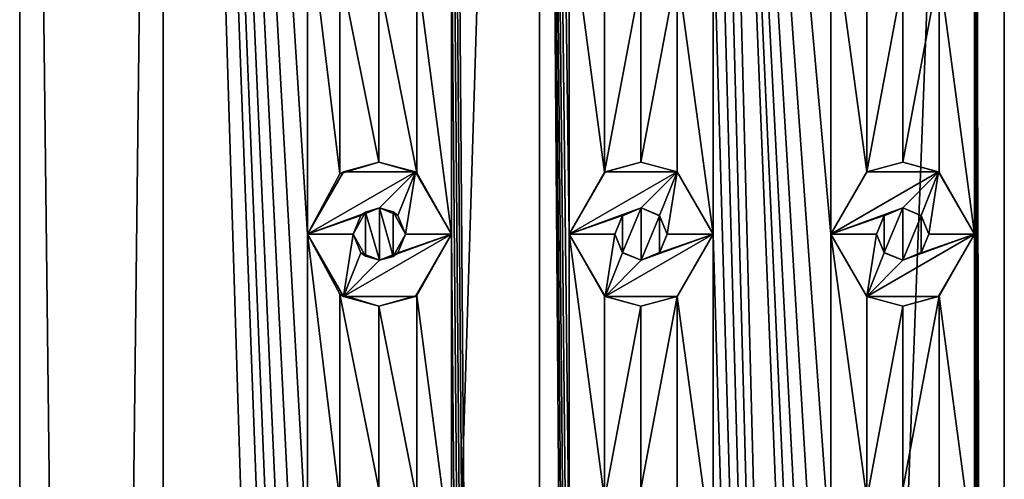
# Model space of a CAD drawing. Header units: millimetres. Extents: x -284 to 78, y 0 to 199.
# Tile 42 of 122: x -162 to -146, y 160 to 167. Entities that reach past the tile are written whole.
import ezdxf

# ---------------------------------------------------------------- set-up
doc = ezdxf.new("R2010")
doc.units = ezdxf.units.MM
doc.header["$LTSCALE"] = 65.185185
for name, color, linetype in [('106', 7, 'CONTINUOUS'), ('130', 7, 'CONTINUOUS'), ('131', 7, 'CONTINUOUS'), ('132', 7, 'CONTINUOUS'), ('133', 7, 'CONTINUOUS'), ('134', 7, 'CONTINUOUS'), ('180', 7, 'CONTINUOUS'), ('181', 7, 'CONTINUOUS'), ('182', 7, 'CONTINUOUS'), ('183', 7, 'CONTINUOUS'), ('184', 7, 'CONTINUOUS'), ('280', 7, 'CONTINUOUS'), ('281', 7, 'CONTINUOUS'), ('282', 7, 'CONTINUOUS'), ('283', 7, 'CONTINUOUS'), ('284', 7, 'CONTINUOUS'), ('327', 7, 'CONTINUOUS'), ('337', 7, 'CONTINUOUS'), ('347', 7, 'CONTINUOUS'), ('362', 7, 'CONTINUOUS')]:
    doc.layers.add(name, color=color, linetype=linetype)

msp = doc.modelspace()

# ---------------------------------------------------------------- linework, layer by layer
at = {"layer": '106', "linetype": 'CONTINUOUS'}
for points in [[(-161.5, 12), (-159.304, 12, 6.759), (-161.5, 198.5), (-161.5, 12)], [(-161.5, 198.5), (-159.304, 12, 6.759), (-159.304, 198.5, 6.76), (-161.5, 198.5)], [(-159.304, 12, 6.759), (-153.554, 12, 10.937), (-159.304, 198.5, 6.76), (-159.304, 12, 6.759)], [(-159.304, 198.5, 6.76), (-153.554, 12, 10.937), (-157.1, 139, 9.047), (-159.304, 198.5, 6.76)], [(-157.1, 169, 9.047), (-159.304, 198.5, 6.76), (-157.1, 164, 9.047), (-157.1, 169, 9.047)], [(-157.1, 164, 9.047), (-159.304, 198.5, 6.76), (-157.1, 159, 9.047), (-157.1, 164, 9.047)], [(-157.1, 159, 9.047), (-159.304, 198.5, 6.76), (-157.1, 154, 9.047), (-157.1, 159, 9.047)], [(-157.1, 154, 9.047), (-159.304, 198.5, 6.76), (-157.1, 149, 9.047), (-157.1, 154, 9.047)], [(-157.1, 149, 9.047), (-159.304, 198.5, 6.76), (-157.1, 144, 9.047), (-157.1, 149, 9.047)], [(-157.1, 144, 9.047), (-159.304, 198.5, 6.76), (-157.1, 139, 9.047), (-157.1, 144, 9.047)], [(-153.554, 12, 10.937), (-153.554, 198.5, 10.937), (-154.9, 184, 10.404), (-153.554, 12, 10.937)], [(-153.554, 198.5, 10.937), (-153.554, 12, 10.937), (-153.1, 139, 11.074), (-153.554, 198.5, 10.937)], [(-153.1, 169, 11.074), (-153.554, 198.5, 10.937), (-153.1, 164, 11.074), (-153.1, 169, 11.074)], [(-153.1, 164, 11.074), (-153.554, 198.5, 10.937), (-153.1, 159, 11.074), (-153.1, 164, 11.074)], [(-153.1, 159, 11.074), (-153.554, 198.5, 10.937), (-153.1, 154, 11.074), (-153.1, 159, 11.074)], [(-153.1, 154, 11.074), (-153.554, 198.5, 10.937), (-153.1, 149, 11.074), (-153.1, 154, 11.074)], [(-153.1, 149, 11.074), (-153.554, 198.5, 10.937), (-153.1, 144, 11.074), (-153.1, 149, 11.074)], [(-153.1, 144, 11.074), (-153.554, 198.5, 10.937), (-153.1, 139, 11.074), (-153.1, 144, 11.074)], [(-146.446, 12, 10.937), (-146.446, 198.5, 10.937), (-146.9, 184, 11.074), (-146.446, 12, 10.937)], [(-146.446, 198.5, 10.937), (-146.446, 12, 10.937), (-145.1, 139, 10.404), (-146.446, 198.5, 10.937)], [(-153.554, 12, 10.937), (-154.9, 184, 10.404), (-154.9, 179, 10.404), (-153.554, 12, 10.937)], [(-146.446, 12, 10.937), (-149.1, 139, 11.465), (-150.9, 184, 11.465), (-146.446, 12, 10.937)], [(-146.446, 12, 10.937), (-150.9, 184, 11.465), (-150.9, 179, 11.465), (-146.446, 12, 10.937)], [(-149.1, 164, 11.465), (-149.1, 169, 11.465), (-150.9, 184, 11.465), (-149.1, 164, 11.465)], [(-149.1, 159, 11.465), (-149.1, 164, 11.465), (-150.9, 184, 11.465), (-149.1, 159, 11.465)], [(-149.1, 154, 11.465), (-149.1, 159, 11.465), (-150.9, 184, 11.465), (-149.1, 154, 11.465)], [(-149.1, 149, 11.465), (-149.1, 154, 11.465), (-150.9, 184, 11.465), (-149.1, 149, 11.465)], [(-149.1, 144, 11.465), (-149.1, 149, 11.465), (-150.9, 184, 11.465), (-149.1, 144, 11.465)], [(-149.1, 139, 11.465), (-149.1, 144, 11.465), (-150.9, 184, 11.465), (-149.1, 139, 11.465)], [(-146.446, 12, 10.937), (-146.9, 184, 11.074), (-146.9, 179, 11.074), (-146.446, 12, 10.937)], [(-153.554, 12, 10.937), (-154.9, 179, 10.404), (-154.9, 174, 10.404), (-153.554, 12, 10.937)], [(-146.446, 12, 10.937), (-150.9, 179, 11.465), (-150.9, 174, 11.465), (-146.446, 12, 10.937)], [(-146.446, 12, 10.937), (-146.9, 179, 11.074), (-146.9, 174, 11.074), (-146.446, 12, 10.937)], [(-153.554, 12, 10.937), (-154.9, 174, 10.404), (-154.9, 169, 10.404), (-153.554, 12, 10.937)], [(-146.446, 12, 10.937), (-150.9, 174, 11.465), (-150.9, 169, 11.465), (-146.446, 12, 10.937)], [(-146.446, 12, 10.937), (-146.9, 174, 11.074), (-146.9, 169, 11.074), (-146.446, 12, 10.937)], [(-156.603, 168.08, 9.416), (-157.1, 169, 9.047), (-156.603, 164.92, 9.415), (-156.603, 168.08, 9.416)], [(-157.1, 169, 9.047), (-157.1, 164, 9.047), (-156.603, 164.92, 9.415), (-157.1, 169, 9.047)], [(-154.9, 169, 10.404), (-155.427, 168.061, 10.139), (-154.9, 164, 10.404), (-154.9, 169, 10.404)], [(-153.554, 12, 10.937), (-154.9, 169, 10.404), (-154.9, 164, 10.404), (-153.554, 12, 10.937)], [(-152.557, 168.051, 11.212), (-153.1, 169, 11.074), (-152.557, 164.949, 11.212), (-152.557, 168.051, 11.212)], [(-153.1, 169, 11.074), (-153.1, 164, 11.074), (-152.557, 164.949, 11.212), (-153.1, 169, 11.074)], [(-150.9, 169, 11.465), (-151.45, 168.047, 11.408), (-150.9, 164, 11.465), (-150.9, 169, 11.465)], [(-146.446, 12, 10.937), (-150.9, 169, 11.465), (-150.9, 164, 11.465), (-146.446, 12, 10.937)], [(-148.55, 168.047, 11.408), (-149.1, 169, 11.465), (-148.55, 164.953, 11.408), (-148.55, 168.047, 11.408)], [(-149.1, 169, 11.465), (-149.1, 164, 11.465), (-148.55, 164.953, 11.408), (-149.1, 169, 11.465)], [(-146.9, 169, 11.074), (-147.443, 168.051, 11.212), (-146.9, 164, 11.074), (-146.9, 169, 11.074)], [(-146.446, 12, 10.937), (-146.9, 169, 11.074), (-146.9, 164, 11.074), (-146.446, 12, 10.937)], [(-156.009, 167.9, 9.805), (-156.603, 168.08, 9.416), (-156.009, 165.1, 9.805), (-156.009, 167.9, 9.805)], [(-156.009, 165.1, 9.805), (-156.603, 168.08, 9.416), (-156.603, 164.92, 9.415), (-156.009, 165.1, 9.805)], [(-155.427, 168.061, 10.139), (-156.009, 167.9, 9.805), (-155.427, 164.939, 10.139), (-155.427, 168.061, 10.139)], [(-154.9, 164, 10.404), (-155.427, 168.061, 10.139), (-155.427, 164.939, 10.139), (-154.9, 164, 10.404)], [(-152.002, 167.9, 11.324), (-152.557, 168.051, 11.212), (-152.557, 164.949, 11.212), (-152.002, 167.9, 11.324)], [(-151.45, 168.047, 11.408), (-152.002, 167.9, 11.324), (-152.002, 165.1, 11.324), (-151.45, 168.047, 11.408)], [(-151.45, 164.953, 11.408), (-151.45, 168.047, 11.408), (-152.002, 165.1, 11.324), (-151.45, 164.953, 11.408)], [(-150.9, 164, 11.465), (-151.45, 168.047, 11.408), (-151.45, 164.953, 11.408), (-150.9, 164, 11.465)], [(-147.998, 167.9, 11.324), (-148.55, 168.047, 11.408), (-148.55, 164.953, 11.408), (-147.998, 167.9, 11.324)], [(-147.443, 168.051, 11.212), (-147.998, 167.9, 11.324), (-147.998, 165.1, 11.324), (-147.443, 168.051, 11.212)], [(-147.443, 164.949, 11.212), (-147.443, 168.051, 11.212), (-147.998, 165.1, 11.324), (-147.443, 164.949, 11.212)], [(-146.9, 164, 11.074), (-147.443, 168.051, 11.212), (-147.443, 164.949, 11.212), (-146.9, 164, 11.074)], [(-155.427, 164.939, 10.139), (-156.009, 167.9, 9.805), (-156.009, 165.1, 9.805), (-155.427, 164.939, 10.139)], [(-152.002, 165.1, 11.324), (-152.002, 167.9, 11.324), (-152.557, 164.949, 11.212), (-152.002, 165.1, 11.324)], [(-147.998, 165.1, 11.324), (-147.998, 167.9, 11.324), (-148.55, 164.953, 11.408), (-147.998, 165.1, 11.324)], [(-156.603, 163.08, 9.416), (-157.1, 164, 9.047), (-156.603, 159.92, 9.415), (-156.603, 163.08, 9.416)], [(-157.1, 164, 9.047), (-157.1, 159, 9.047), (-156.603, 159.92, 9.415), (-157.1, 164, 9.047)], [(-154.9, 164, 10.404), (-155.427, 163.061, 10.139), (-154.9, 159, 10.404), (-154.9, 164, 10.404)], [(-153.554, 12, 10.937), (-154.9, 164, 10.404), (-154.9, 159, 10.404), (-153.554, 12, 10.937)], [(-152.557, 163.051, 11.212), (-153.1, 164, 11.074), (-152.557, 159.949, 11.212), (-152.557, 163.051, 11.212)], [(-153.1, 164, 11.074), (-153.1, 159, 11.074), (-152.557, 159.949, 11.212), (-153.1, 164, 11.074)], [(-150.9, 164, 11.465), (-151.45, 163.047, 11.408), (-150.9, 159, 11.465), (-150.9, 164, 11.465)], [(-146.446, 12, 10.937), (-150.9, 164, 11.465), (-150.9, 159, 11.465), (-146.446, 12, 10.937)], [(-148.55, 163.047, 11.408), (-149.1, 164, 11.465), (-148.55, 159.953, 11.408), (-148.55, 163.047, 11.408)], [(-149.1, 164, 11.465), (-149.1, 159, 11.465), (-148.55, 159.953, 11.408), (-149.1, 164, 11.465)], [(-146.9, 164, 11.074), (-147.443, 163.051, 11.212), (-146.9, 159, 11.074), (-146.9, 164, 11.074)], [(-146.446, 12, 10.937), (-146.9, 164, 11.074), (-146.9, 159, 11.074), (-146.446, 12, 10.937)], [(-156.009, 162.9, 9.805), (-156.603, 163.08, 9.416), (-156.009, 160.1, 9.805), (-156.009, 162.9, 9.805)], [(-156.009, 160.1, 9.805), (-156.603, 163.08, 9.416), (-156.603, 159.92, 9.415), (-156.009, 160.1, 9.805)], [(-155.427, 163.061, 10.139), (-156.009, 162.9, 9.805), (-155.427, 159.939, 10.139), (-155.427, 163.061, 10.139)], [(-154.9, 159, 10.404), (-155.427, 163.061, 10.139), (-155.427, 159.939, 10.139), (-154.9, 159, 10.404)], [(-152.002, 162.9, 11.324), (-152.557, 163.051, 11.212), (-152.557, 159.949, 11.212), (-152.002, 162.9, 11.324)], [(-151.45, 163.047, 11.408), (-152.002, 162.9, 11.324), (-152.002, 160.1, 11.324), (-151.45, 163.047, 11.408)], [(-151.45, 159.953, 11.408), (-151.45, 163.047, 11.408), (-152.002, 160.1, 11.324), (-151.45, 159.953, 11.408)], [(-150.9, 159, 11.465), (-151.45, 163.047, 11.408), (-151.45, 159.953, 11.408), (-150.9, 159, 11.465)], [(-147.998, 162.9, 11.324), (-148.55, 163.047, 11.408), (-148.55, 159.953, 11.408), (-147.998, 162.9, 11.324)], [(-147.443, 163.051, 11.212), (-147.998, 162.9, 11.324), (-147.998, 160.1, 11.324), (-147.443, 163.051, 11.212)], [(-147.443, 159.949, 11.212), (-147.443, 163.051, 11.212), (-147.998, 160.1, 11.324), (-147.443, 159.949, 11.212)], [(-146.9, 159, 11.074), (-147.443, 163.051, 11.212), (-147.443, 159.949, 11.212), (-146.9, 159, 11.074)], [(-155.427, 159.939, 10.139), (-156.009, 162.9, 9.805), (-156.009, 160.1, 9.805), (-155.427, 159.939, 10.139)], [(-152.002, 160.1, 11.324), (-152.002, 162.9, 11.324), (-152.557, 159.949, 11.212), (-152.002, 160.1, 11.324)], [(-147.998, 160.1, 11.324), (-147.998, 162.9, 11.324), (-148.55, 159.953, 11.408), (-147.998, 160.1, 11.324)]]:
    msp.add_3dface(points, dxfattribs=at)
at = {"layer": '130', "linetype": 'CONTINUOUS'}
for points in [[(-148.55, 164.953, 12.5), (-149.1, 164, 12.5), (-147.45, 164.953, 12.5), (-148.55, 164.953, 12.5)], [(-147.45, 164.953, 12.5), (-149.1, 164, 12.5), (-148, 164.4, 12.5), (-147.45, 164.953, 12.5)], [(-147.717, 164.283, 12.5), (-147.45, 164.953, 12.5), (-148, 164.4, 12.5), (-147.717, 164.283, 12.5)], [(-147.6, 164, 12.5), (-147.45, 164.953, 12.5), (-147.717, 164.283, 12.5), (-147.6, 164, 12.5)], [(-146.9, 164, 12.5), (-147.45, 164.953, 12.5), (-147.6, 164, 12.5), (-146.9, 164, 12.5)], [(-148, 164.4, 12.5), (-149.1, 164, 12.5), (-148.283, 164.283, 12.5), (-148, 164.4, 12.5)], [(-149.1, 164, 12.5), (-148.4, 164, 12.5), (-148.283, 164.283, 12.5), (-149.1, 164, 12.5)], [(-149.1, 164, 12.5), (-148.55, 163.047, 12.5), (-148.4, 164, 12.5), (-149.1, 164, 12.5)], [(-147.45, 163.047, 12.5), (-146.9, 164, 12.5), (-148.55, 163.047, 12.5), (-147.45, 163.047, 12.5)], [(-148.55, 163.047, 12.5), (-146.9, 164, 12.5), (-148, 163.6, 12.5), (-148.55, 163.047, 12.5)], [(-148.4, 164, 12.5), (-148.55, 163.047, 12.5), (-148.283, 163.717, 12.5), (-148.4, 164, 12.5)], [(-148, 163.6, 12.5), (-146.9, 164, 12.5), (-147.717, 163.717, 12.5), (-148, 163.6, 12.5)], [(-147.717, 163.717, 12.5), (-146.9, 164, 12.5), (-147.6, 164, 12.5), (-147.717, 163.717, 12.5)], [(-148.283, 163.717, 12.5), (-148.55, 163.047, 12.5), (-148, 163.6, 12.5), (-148.283, 163.717, 12.5)]]:
    msp.add_3dface(points, dxfattribs=at)
at = {"layer": '131', "linetype": 'CONTINUOUS'}
for points in [[(-149.1, 164, 11.465), (-148.55, 163.047, 11.408), (-149.1, 164, 12.5), (-149.1, 164, 11.465)], [(-149.1, 164, 12.5), (-148.55, 163.047, 11.408), (-148.55, 163.047, 12.5), (-149.1, 164, 12.5)], [(-147.443, 163.051, 11.212), (-146.9, 164, 11.074), (-147.45, 163.047, 12.5), (-147.443, 163.051, 11.212)], [(-146.9, 164, 11.074), (-146.9, 164, 12.5), (-147.45, 163.047, 12.5), (-146.9, 164, 11.074)], [(-148.55, 163.047, 11.408), (-147.998, 162.9, 11.324), (-148.55, 163.047, 12.5), (-148.55, 163.047, 11.408)], [(-147.998, 162.9, 11.324), (-147.45, 163.047, 12.5), (-148.55, 163.047, 12.5), (-147.998, 162.9, 11.324)], [(-147.998, 162.9, 11.324), (-147.443, 163.051, 11.212), (-147.45, 163.047, 12.5), (-147.998, 162.9, 11.324)]]:
    msp.add_3dface(points, dxfattribs=at)
at = {"layer": '132', "linetype": 'CONTINUOUS'}
for points in [[(-147.998, 165.1, 11.324), (-148.55, 164.953, 11.408), (-147.45, 164.953, 12.5), (-147.998, 165.1, 11.324)], [(-147.443, 164.949, 11.212), (-147.998, 165.1, 11.324), (-147.45, 164.953, 12.5), (-147.443, 164.949, 11.212)], [(-148.55, 164.953, 11.408), (-149.1, 164, 11.465), (-148.55, 164.953, 12.5), (-148.55, 164.953, 11.408)], [(-149.1, 164, 11.465), (-149.1, 164, 12.5), (-148.55, 164.953, 12.5), (-149.1, 164, 11.465)], [(-148.55, 164.953, 11.408), (-148.55, 164.953, 12.5), (-147.45, 164.953, 12.5), (-148.55, 164.953, 11.408)], [(-147.443, 164.949, 11.212), (-147.45, 164.953, 12.5), (-146.9, 164, 12.5), (-147.443, 164.949, 11.212)], [(-146.9, 164, 11.074), (-147.443, 164.949, 11.212), (-146.9, 164, 12.5), (-146.9, 164, 11.074)]]:
    msp.add_3dface(points, dxfattribs=at)
at = {"layer": '133', "linetype": 'CONTINUOUS'}
for points in [[(-148, 164.4, 12.5), (-148.283, 164.283, 12.5), (-148, 164.4, 11.325), (-148, 164.4, 12.5)], [(-148, 164.4, 11.325), (-148.283, 164.283, 12.5), (-148.283, 164.282, 11.371), (-148, 164.4, 11.325)], [(-147.717, 164.283, 12.5), (-148, 164.4, 12.5), (-148, 164.4, 11.325), (-147.717, 164.283, 12.5)], [(-147.716, 164.281, 11.271), (-147.717, 164.283, 12.5), (-148, 164.4, 11.325), (-147.716, 164.281, 11.271)], [(-148.283, 164.283, 12.5), (-148.4, 164, 12.5), (-148.283, 164.282, 11.371), (-148.283, 164.283, 12.5)], [(-148.4, 164, 12.5), (-148.4, 164, 11.388), (-148.283, 164.282, 11.371), (-148.4, 164, 12.5)], [(-147.6, 164, 12.5), (-147.717, 164.283, 12.5), (-147.6, 164, 11.247), (-147.6, 164, 12.5)], [(-147.6, 164, 11.247), (-147.717, 164.283, 12.5), (-147.716, 164.281, 11.271), (-147.6, 164, 11.247)]]:
    msp.add_3dface(points, dxfattribs=at)
at = {"layer": '134', "linetype": 'CONTINUOUS'}
for points in [[(-148.4, 164, 12.5), (-148.283, 163.717, 12.5), (-148.4, 164, 11.388), (-148.4, 164, 12.5)], [(-148.4, 164, 11.388), (-148.283, 163.717, 12.5), (-148.283, 163.718, 11.371), (-148.4, 164, 11.388)], [(-147.717, 163.717, 12.5), (-147.6, 164, 12.5), (-147.716, 163.719, 11.271), (-147.717, 163.717, 12.5)], [(-147.6, 164, 12.5), (-147.6, 164, 11.247), (-147.716, 163.719, 11.271), (-147.6, 164, 12.5)], [(-148.283, 163.717, 12.5), (-148, 163.6, 12.5), (-148.283, 163.718, 11.371), (-148.283, 163.717, 12.5)], [(-148.283, 163.718, 11.371), (-148, 163.6, 12.5), (-148, 163.6, 11.325), (-148.283, 163.718, 11.371)], [(-148, 163.6, 11.325), (-147.717, 163.717, 12.5), (-147.716, 163.719, 11.271), (-148, 163.6, 11.325)], [(-148, 163.6, 12.5), (-147.717, 163.717, 12.5), (-148, 163.6, 11.325), (-148, 163.6, 12.5)]]:
    msp.add_3dface(points, dxfattribs=at)
at = {"layer": '180', "linetype": 'CONTINUOUS'}
for points in [[(-152.55, 164.953, 12.5), (-153.1, 164, 12.5), (-151.45, 164.953, 12.5), (-152.55, 164.953, 12.5)], [(-151.45, 164.953, 12.5), (-153.1, 164, 12.5), (-152, 164.4, 12.5), (-151.45, 164.953, 12.5)], [(-151.717, 164.283, 12.5), (-151.45, 164.953, 12.5), (-152, 164.4, 12.5), (-151.717, 164.283, 12.5)], [(-151.6, 164, 12.5), (-151.45, 164.953, 12.5), (-151.717, 164.283, 12.5), (-151.6, 164, 12.5)], [(-150.9, 164, 12.5), (-151.45, 164.953, 12.5), (-151.6, 164, 12.5), (-150.9, 164, 12.5)], [(-152, 164.4, 12.5), (-153.1, 164, 12.5), (-152.283, 164.283, 12.5), (-152, 164.4, 12.5)], [(-153.1, 164, 12.5), (-152.4, 164, 12.5), (-152.283, 164.283, 12.5), (-153.1, 164, 12.5)], [(-153.1, 164, 12.5), (-152.55, 163.047, 12.5), (-152.4, 164, 12.5), (-153.1, 164, 12.5)], [(-151.45, 163.047, 12.5), (-150.9, 164, 12.5), (-152.55, 163.047, 12.5), (-151.45, 163.047, 12.5)], [(-152.55, 163.047, 12.5), (-150.9, 164, 12.5), (-152, 163.6, 12.5), (-152.55, 163.047, 12.5)], [(-152.4, 164, 12.5), (-152.55, 163.047, 12.5), (-152.283, 163.717, 12.5), (-152.4, 164, 12.5)], [(-152, 163.6, 12.5), (-150.9, 164, 12.5), (-151.717, 163.717, 12.5), (-152, 163.6, 12.5)], [(-151.717, 163.717, 12.5), (-150.9, 164, 12.5), (-151.6, 164, 12.5), (-151.717, 163.717, 12.5)], [(-152.283, 163.717, 12.5), (-152.55, 163.047, 12.5), (-152, 163.6, 12.5), (-152.283, 163.717, 12.5)]]:
    msp.add_3dface(points, dxfattribs=at)
at = {"layer": '181', "linetype": 'CONTINUOUS'}
for points in [[(-153.1, 164, 11.074), (-152.557, 163.051, 11.212), (-153.1, 164, 12.5), (-153.1, 164, 11.074)], [(-153.1, 164, 12.5), (-152.557, 163.051, 11.212), (-152.55, 163.047, 12.5), (-153.1, 164, 12.5)], [(-151.45, 163.047, 11.408), (-150.9, 164, 11.465), (-151.45, 163.047, 12.5), (-151.45, 163.047, 11.408)], [(-150.9, 164, 11.465), (-150.9, 164, 12.5), (-151.45, 163.047, 12.5), (-150.9, 164, 11.465)], [(-152.557, 163.051, 11.212), (-152.002, 162.9, 11.324), (-152.55, 163.047, 12.5), (-152.557, 163.051, 11.212)], [(-152.002, 162.9, 11.324), (-151.45, 163.047, 11.408), (-152.55, 163.047, 12.5), (-152.002, 162.9, 11.324)], [(-151.45, 163.047, 11.408), (-151.45, 163.047, 12.5), (-152.55, 163.047, 12.5), (-151.45, 163.047, 11.408)]]:
    msp.add_3dface(points, dxfattribs=at)
at = {"layer": '182', "linetype": 'CONTINUOUS'}
for points in [[(-152.002, 165.1, 11.324), (-152.557, 164.949, 11.212), (-152.55, 164.953, 12.5), (-152.002, 165.1, 11.324)], [(-152.002, 165.1, 11.324), (-152.55, 164.953, 12.5), (-151.45, 164.953, 12.5), (-152.002, 165.1, 11.324)], [(-151.45, 164.953, 11.408), (-152.002, 165.1, 11.324), (-151.45, 164.953, 12.5), (-151.45, 164.953, 11.408)], [(-152.557, 164.949, 11.212), (-153.1, 164, 11.074), (-152.55, 164.953, 12.5), (-152.557, 164.949, 11.212)], [(-153.1, 164, 11.074), (-153.1, 164, 12.5), (-152.55, 164.953, 12.5), (-153.1, 164, 11.074)], [(-150.9, 164, 11.465), (-151.45, 164.953, 11.408), (-150.9, 164, 12.5), (-150.9, 164, 11.465)], [(-151.45, 164.953, 11.408), (-151.45, 164.953, 12.5), (-150.9, 164, 12.5), (-151.45, 164.953, 11.408)]]:
    msp.add_3dface(points, dxfattribs=at)
at = {"layer": '183', "linetype": 'CONTINUOUS'}
for points in [[(-152, 164.4, 11.325), (-152.283, 164.283, 12.5), (-152.284, 164.281, 11.271), (-152, 164.4, 11.325)], [(-152, 164.4, 12.5), (-152.283, 164.283, 12.5), (-152, 164.4, 11.325), (-152, 164.4, 12.5)], [(-151.717, 164.283, 12.5), (-152, 164.4, 12.5), (-151.717, 164.282, 11.371), (-151.717, 164.283, 12.5)], [(-151.717, 164.282, 11.371), (-152, 164.4, 12.5), (-152, 164.4, 11.325), (-151.717, 164.282, 11.371)], [(-152.283, 164.283, 12.5), (-152.4, 164, 12.5), (-152.284, 164.281, 11.271), (-152.283, 164.283, 12.5)], [(-152.4, 164, 12.5), (-152.4, 164, 11.247), (-152.284, 164.281, 11.271), (-152.4, 164, 12.5)], [(-151.6, 164, 12.5), (-151.717, 164.283, 12.5), (-151.6, 164, 11.388), (-151.6, 164, 12.5)], [(-151.6, 164, 11.388), (-151.717, 164.283, 12.5), (-151.717, 164.282, 11.371), (-151.6, 164, 11.388)]]:
    msp.add_3dface(points, dxfattribs=at)
at = {"layer": '184', "linetype": 'CONTINUOUS'}
for points in [[(-152.4, 164, 12.5), (-152.283, 163.717, 12.5), (-152.4, 164, 11.247), (-152.4, 164, 12.5)], [(-152.4, 164, 11.247), (-152.283, 163.717, 12.5), (-152.284, 163.719, 11.271), (-152.4, 164, 11.247)], [(-151.717, 163.717, 12.5), (-151.6, 164, 12.5), (-151.717, 163.718, 11.371), (-151.717, 163.717, 12.5)], [(-151.6, 164, 12.5), (-151.6, 164, 11.388), (-151.717, 163.718, 11.371), (-151.6, 164, 12.5)], [(-152.284, 163.719, 11.271), (-152.283, 163.717, 12.5), (-152, 163.6, 11.325), (-152.284, 163.719, 11.271)], [(-152.283, 163.717, 12.5), (-152, 163.6, 12.5), (-152, 163.6, 11.325), (-152.283, 163.717, 12.5)], [(-152, 163.6, 11.325), (-151.717, 163.717, 12.5), (-151.717, 163.718, 11.371), (-152, 163.6, 11.325)], [(-152, 163.6, 12.5), (-151.717, 163.717, 12.5), (-152, 163.6, 11.325), (-152, 163.6, 12.5)]]:
    msp.add_3dface(points, dxfattribs=at)
at = {"layer": '280', "linetype": 'CONTINUOUS'}
for points in [[(-156.55, 164.953, 11), (-157.1, 164, 11), (-155.45, 164.953, 11), (-156.55, 164.953, 11)], [(-155.45, 164.953, 11), (-157.1, 164, 11), (-156, 164.4, 11), (-155.45, 164.953, 11)], [(-155.717, 164.283, 11), (-155.45, 164.953, 11), (-156, 164.4, 11), (-155.717, 164.283, 11)], [(-155.6, 164, 11), (-155.45, 164.953, 11), (-155.717, 164.283, 11), (-155.6, 164, 11)], [(-154.9, 164, 11), (-155.45, 164.953, 11), (-155.6, 164, 11), (-154.9, 164, 11)], [(-156, 164.4, 11), (-157.1, 164, 11), (-156.283, 164.283, 11), (-156, 164.4, 11)], [(-157.1, 164, 11), (-156.4, 164, 11), (-156.283, 164.283, 11), (-157.1, 164, 11)], [(-157.1, 164, 11), (-156.55, 163.047, 11), (-156.4, 164, 11), (-157.1, 164, 11)], [(-155.45, 163.047, 11), (-154.9, 164, 11), (-156.55, 163.047, 11), (-155.45, 163.047, 11)], [(-156.55, 163.047, 11), (-154.9, 164, 11), (-156, 163.6, 11), (-156.55, 163.047, 11)], [(-156.4, 164, 11), (-156.55, 163.047, 11), (-156.283, 163.717, 11), (-156.4, 164, 11)], [(-156, 163.6, 11), (-154.9, 164, 11), (-155.717, 163.717, 11), (-156, 163.6, 11)], [(-155.717, 163.717, 11), (-154.9, 164, 11), (-155.6, 164, 11), (-155.717, 163.717, 11)], [(-156.283, 163.717, 11), (-156.55, 163.047, 11), (-156, 163.6, 11), (-156.283, 163.717, 11)]]:
    msp.add_3dface(points, dxfattribs=at)
at = {"layer": '281', "linetype": 'CONTINUOUS'}
for points in [[(-157.1, 164, 9.047), (-156.603, 163.08, 9.416), (-157.1, 164, 11), (-157.1, 164, 9.047)], [(-157.1, 164, 11), (-156.603, 163.08, 9.416), (-156.55, 163.047, 11), (-157.1, 164, 11)], [(-155.427, 163.061, 10.139), (-154.9, 164, 10.404), (-155.45, 163.047, 11), (-155.427, 163.061, 10.139)], [(-154.9, 164, 10.404), (-154.9, 164, 11), (-155.45, 163.047, 11), (-154.9, 164, 10.404)], [(-156.603, 163.08, 9.416), (-156.009, 162.9, 9.805), (-156.55, 163.047, 11), (-156.603, 163.08, 9.416)], [(-156.009, 162.9, 9.805), (-155.45, 163.047, 11), (-156.55, 163.047, 11), (-156.009, 162.9, 9.805)], [(-156.009, 162.9, 9.805), (-155.427, 163.061, 10.139), (-155.45, 163.047, 11), (-156.009, 162.9, 9.805)]]:
    msp.add_3dface(points, dxfattribs=at)
at = {"layer": '282', "linetype": 'CONTINUOUS'}
for points in [[(-156.009, 165.1, 9.805), (-156.603, 164.92, 9.415), (-156.55, 164.953, 11), (-156.009, 165.1, 9.805)], [(-156.009, 165.1, 9.805), (-156.55, 164.953, 11), (-155.45, 164.953, 11), (-156.009, 165.1, 9.805)], [(-155.427, 164.939, 10.139), (-156.009, 165.1, 9.805), (-155.45, 164.953, 11), (-155.427, 164.939, 10.139)], [(-156.603, 164.92, 9.415), (-157.1, 164, 9.047), (-156.55, 164.953, 11), (-156.603, 164.92, 9.415)], [(-157.1, 164, 9.047), (-157.1, 164, 11), (-156.55, 164.953, 11), (-157.1, 164, 9.047)], [(-155.427, 164.939, 10.139), (-155.45, 164.953, 11), (-154.9, 164, 11), (-155.427, 164.939, 10.139)], [(-154.9, 164, 10.404), (-155.427, 164.939, 10.139), (-154.9, 164, 11), (-154.9, 164, 10.404)]]:
    msp.add_3dface(points, dxfattribs=at)
at = {"layer": '283', "linetype": 'CONTINUOUS'}
for points in [[(-156, 164.4, 11), (-156.283, 164.283, 11), (-156.001, 164.4, 9.81), (-156, 164.4, 11)], [(-156.001, 164.4, 9.81), (-156.283, 164.283, 11), (-156.215, 164.337, 9.676), (-156.001, 164.4, 9.81)], [(-155.789, 164.34, 9.937), (-156, 164.4, 11), (-156.001, 164.4, 9.81), (-155.789, 164.34, 9.937)], [(-155.717, 164.283, 11), (-156, 164.4, 11), (-155.789, 164.34, 9.937), (-155.717, 164.283, 11)], [(-156.283, 164.283, 11), (-156.4, 164, 11), (-156.215, 164.337, 9.676), (-156.283, 164.283, 11)], [(-156.4, 164, 11), (-156.4, 164, 9.555), (-156.215, 164.337, 9.676), (-156.4, 164, 11)], [(-155.6, 164, 10.044), (-155.717, 164.283, 11), (-155.789, 164.34, 9.937), (-155.6, 164, 10.044)], [(-155.6, 164, 11), (-155.717, 164.283, 11), (-155.6, 164, 10.044), (-155.6, 164, 11)]]:
    msp.add_3dface(points, dxfattribs=at)
at = {"layer": '284', "linetype": 'CONTINUOUS'}
for points in [[(-156.4, 164, 11), (-156.283, 163.717, 11), (-156.4, 164, 9.555), (-156.4, 164, 11)], [(-156.4, 164, 9.555), (-156.283, 163.717, 11), (-156.215, 163.663, 9.676), (-156.4, 164, 9.555)], [(-155.717, 163.717, 11), (-155.6, 164, 11), (-155.789, 163.66, 9.937), (-155.717, 163.717, 11)], [(-155.6, 164, 11), (-155.6, 164, 10.044), (-155.789, 163.66, 9.937), (-155.6, 164, 11)], [(-156.283, 163.717, 11), (-156, 163.6, 11), (-156.215, 163.663, 9.676), (-156.283, 163.717, 11)], [(-156.215, 163.663, 9.676), (-156, 163.6, 11), (-156.001, 163.6, 9.81), (-156.215, 163.663, 9.676)], [(-156.001, 163.6, 9.81), (-156, 163.6, 11), (-155.789, 163.66, 9.937), (-156.001, 163.6, 9.81)], [(-156, 163.6, 11), (-155.717, 163.717, 11), (-155.789, 163.66, 9.937), (-156, 163.6, 11)]]:
    msp.add_3dface(points, dxfattribs=at)
at = {"layer": '327', "linetype": 'CONTINUOUS'}
for points in [[(-156.001, 164.4, 9.81), (-156.215, 164.337, 9.676), (-156.001, 163.6, 9.81), (-156.001, 164.4, 9.81)], [(-155.789, 164.34, 9.937), (-156.001, 164.4, 9.81), (-155.789, 163.66, 9.937), (-155.789, 164.34, 9.937)], [(-156.001, 164.4, 9.81), (-156.001, 163.6, 9.81), (-155.789, 163.66, 9.937), (-156.001, 164.4, 9.81)], [(-156.215, 164.337, 9.676), (-156.4, 164, 9.555), (-156.215, 163.663, 9.676), (-156.215, 164.337, 9.676)], [(-156.215, 164.337, 9.676), (-156.215, 163.663, 9.676), (-156.001, 163.6, 9.81), (-156.215, 164.337, 9.676)], [(-155.6, 164, 10.044), (-155.789, 164.34, 9.937), (-155.789, 163.66, 9.937), (-155.6, 164, 10.044)]]:
    msp.add_3dface(points, dxfattribs=at)
at = {"layer": '337', "linetype": 'CONTINUOUS'}
for points in [[(-152, 164.4, 11.325), (-152.284, 164.281, 11.271), (-152.284, 163.719, 11.271), (-152, 164.4, 11.325)], [(-152, 164.4, 11.325), (-152.284, 163.719, 11.271), (-152, 163.6, 11.325), (-152, 164.4, 11.325)], [(-151.717, 164.282, 11.371), (-152, 164.4, 11.325), (-152, 163.6, 11.325), (-151.717, 164.282, 11.371)], [(-152.284, 164.281, 11.271), (-152.4, 164, 11.247), (-152.284, 163.719, 11.271), (-152.284, 164.281, 11.271)], [(-151.717, 164.282, 11.371), (-152, 163.6, 11.325), (-151.717, 163.718, 11.371), (-151.717, 164.282, 11.371)], [(-151.6, 164, 11.388), (-151.717, 164.282, 11.371), (-151.717, 163.718, 11.371), (-151.6, 164, 11.388)]]:
    msp.add_3dface(points, dxfattribs=at)
at = {"layer": '347', "linetype": 'CONTINUOUS'}
for points in [[(-148, 164.4, 11.325), (-148.283, 164.282, 11.371), (-148.283, 163.718, 11.371), (-148, 164.4, 11.325)], [(-148, 164.4, 11.325), (-148.283, 163.718, 11.371), (-148, 163.6, 11.325), (-148, 164.4, 11.325)], [(-147.716, 164.281, 11.271), (-148, 164.4, 11.325), (-148, 163.6, 11.325), (-147.716, 164.281, 11.271)], [(-148.283, 164.282, 11.371), (-148.4, 164, 11.388), (-148.283, 163.718, 11.371), (-148.283, 164.282, 11.371)], [(-147.716, 164.281, 11.271), (-148, 163.6, 11.325), (-147.716, 163.719, 11.271), (-147.716, 164.281, 11.271)], [(-147.6, 164, 11.247), (-147.716, 164.281, 11.271), (-147.716, 163.719, 11.271), (-147.6, 164, 11.247)]]:
    msp.add_3dface(points, dxfattribs=at)
at = {"layer": '362', "linetype": 'CONTINUOUS'}
for points in [[(-159.304, 12, -6.759), (-161.5, 12), (-159.304, 198.5, -6.76), (-159.304, 12, -6.759)], [(-161.5, 12), (-161.5, 198.5), (-159.304, 198.5, -6.76), (-161.5, 12)], [(-153.554, 12, -10.937), (-159.304, 12, -6.759), (-153.554, 198.5, -10.937), (-153.554, 12, -10.937)], [(-159.304, 12, -6.759), (-159.304, 198.5, -6.76), (-153.554, 198.5, -10.937), (-159.304, 12, -6.759)], [(-146.446, 12, -10.937), (-153.554, 12, -10.937), (-146.446, 198.5, -10.937), (-146.446, 12, -10.937)], [(-153.554, 12, -10.937), (-153.554, 198.5, -10.937), (-146.446, 198.5, -10.937), (-153.554, 12, -10.937)], [(-140.696, 12, -6.759), (-146.446, 12, -10.937), (-140.696, 198.5, -6.76), (-140.696, 12, -6.759)], [(-146.446, 12, -10.937), (-146.446, 198.5, -10.937), (-140.696, 198.5, -6.76), (-146.446, 12, -10.937)]]:
    msp.add_3dface(points, dxfattribs=at)

doc.saveas('drawing.dxf')
